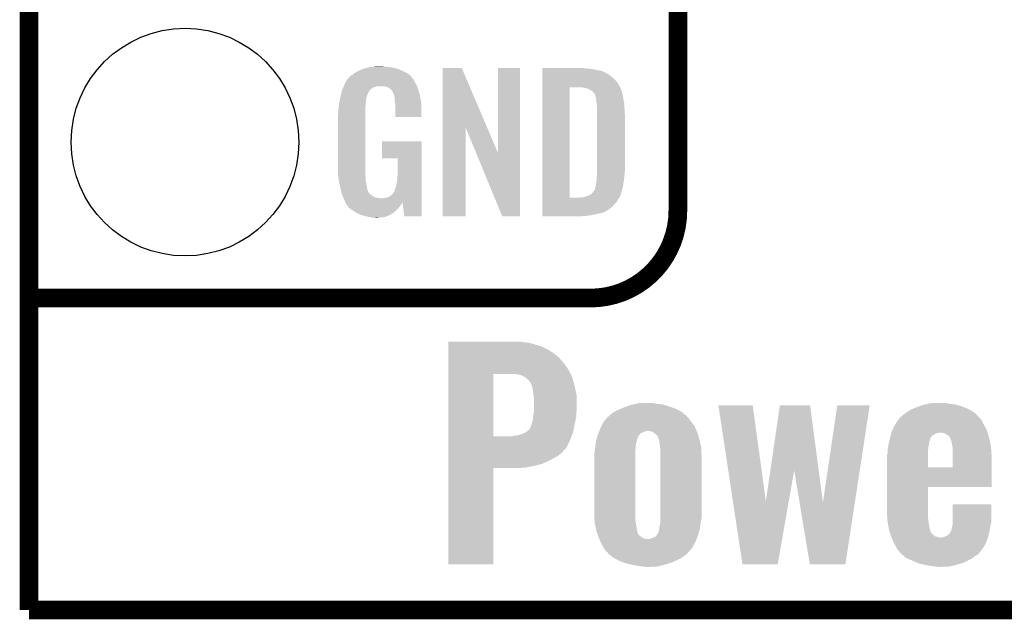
# Model space of a CAD drawing. Extents: x -1.3 to 24.2, y -3.9 to 39.2.
# Tile 1 of 34: x -1.3 to 6.7, y -3.9 to 1. Entities that reach past the tile are written whole.
import ezdxf

# ---------------------------------------------------------------- set-up
doc = ezdxf.new("R2010")
doc.units = 0
doc.layers.get('0').update_dxf_attribs({"linetype": 'CONTINUOUS'})
for name, color, linetype in [('POWERMONITOR_CLICK_V100_GKO', 5, 'CONTINUOUS'), ('POWERMONITOR_CLICK_V100_GTO', 14, 'CONTINUOUS'), ('POWERMONITOR_CLICK_V100_GTS', 12, 'CONTINUOUS')]:
    doc.layers.add(name, color=color, linetype=linetype)

# ---------------------------------------------------------------- blocks, each defined once
blk = doc.blocks.new('ROUND_31')
blk.add_circle((0, 0), 0.9271)

msp = doc.modelspace()

# ---------------------------------------------------------------- linework, layer by layer
at = {"layer": 'POWERMONITOR_CLICK_V100_GKO', "const_width": 0.1524}
for points in [[(-1.27, -3.81), (-1.27, 36.83)], [(-1.27, -3.81), (21.59, -3.81)]]:
    msp.add_lwpolyline(points, dxfattribs=at)
at = {"layer": 'POWERMONITOR_CLICK_V100_GTO', "const_width": 0.1524}
for points in [[(4.0132, -0.5588), (4.0132, 18.3388)], [(-1.27, -1.27), (3.302, -1.27)]]:
    msp.add_lwpolyline(points, dxfattribs=at)
msp.add_lwpolyline([(3.302, -1.27, 0.4142136), (4.0132, -0.5588)], format="xyb", dxfattribs=at)
at = {"layer": 'POWERMONITOR_CLICK_V100_GTO'}
for points in [[(1.37636, 0.558798), (1.386842, 0.56642), (1.813558, 0.558798), (1.798318, 0.56642)], [(1.386842, 0.56642), (1.41224, 0.57912), (1.798318, 0.56642), (1.77292, 0.57912)], [(1.41224, 0.57912), (1.4224, 0.5842), (1.77292, 0.57912), (1.761308, 0.5842)], [(1.4224, 0.5842), (1.44526, 0.59436), (1.761308, 0.5842), (1.738084, 0.59436)], [(1.44526, 0.59436), (1.452874, 0.596898), (1.738084, 0.59436), (1.732282, 0.596898)], [(1.452874, 0.596898), (1.46812, 0.60198), (1.732282, 0.596898), (1.710686, 0.60198)], [(1.46812, 0.60198), (1.485054, 0.60706), (1.710686, 0.60198), (1.689098, 0.60706)], [(1.485054, 0.60706), (1.493522, 0.6096), (1.689098, 0.60706), (1.67005, 0.6096)], [(1.493522, 0.6096), (1.524, 0.61214), (1.67005, 0.6096), (1.651, 0.61214)], [(1.524, 0.61214), (1.53924, 0.61468), (1.651, 0.61214), (1.635762, 0.61468)], [(1.53924, 0.61468), (1.554482, 0.61722), (1.617982, 0.61468), (1.607822, 0.61722)], [(2.098054, 0.116718), (2.098062, 0.604504), (2.461048, 0.116718), (2.252984, 0.604504)], [(2.098062, 0.604504), (2.098064, 0.60452), (2.252984, 0.604504), (2.098064, 0.60452)], [(2.54762, -0.086242), (2.547642, 0.604496), (2.727946, -0.086242), (2.72796, 0.604496)], [(2.547642, 0.604496), (2.547644, 0.60452), (2.72796, 0.604496), (2.547644, 0.60452)], [(2.910862, 0.60198), (2.910864, 0.60452), (3.24612, 0.60198), (3.22072, 0.60452)], [(2.910862, 0.59944), (2.910862, 0.60198), (3.27914, 0.59944), (3.24612, 0.60198)], [(2.910862, 0.59436), (2.910862, 0.59944), (3.317238, 0.59436), (3.27914, 0.59944)], [(2.910862, 0.579118), (2.910862, 0.59436), (3.393442, 0.579118), (3.317238, 0.59436)], [(2.910862, 0.56388), (2.910862, 0.579118), (3.42646, 0.56388), (3.393442, 0.579118)], [(2.910862, 0.561338), (2.910862, 0.56388), (3.431542, 0.561338), (3.42646, 0.56388)], [(2.910862, 0.55626), (2.910862, 0.561338), (3.439162, 0.55626), (3.431542, 0.561338)], [(1.29794, 0.46736), (1.3081, 0.49022), (1.88399, 0.46736), (1.869442, 0.49022)], [(1.3081, 0.49022), (1.308102, 0.490222), (1.869442, 0.49022), (1.869442, 0.490222)], [(1.308102, 0.490222), (1.323336, 0.513076), (1.869442, 0.490222), (1.859282, 0.513076)], [(1.323336, 0.513076), (1.32334, 0.513082), (1.859282, 0.513076), (1.859278, 0.513082)], [(1.32334, 0.513082), (1.323364, 0.51562), (1.859278, 0.513082), (1.85674, 0.51562)], [(1.323364, 0.51562), (1.328422, 0.51563), (1.85674, 0.51562), (1.85673, 0.51563)], [(1.328422, 0.51563), (1.332992, 0.523242), (1.85673, 0.51563), (1.849122, 0.523242)], [(1.332992, 0.523242), (1.33604, 0.528316), (1.849122, 0.523242), (1.846582, 0.528316)], [(1.33604, 0.528316), (1.336044, 0.528322), (1.846582, 0.528316), (1.846578, 0.528322)], [(1.336044, 0.528322), (1.3589, 0.5461), (1.846578, 0.528322), (1.831342, 0.5461)], [(1.3589, 0.5461), (1.37636, 0.558798), (1.831342, 0.5461), (1.813558, 0.558798)], [(2.91086, 0.4953), (2.910862, 0.515622), (3.51282, 0.4953), (3.4925, 0.515622)], [(2.91086, 0.4699), (2.91086, 0.4953), (3.5306, 0.4699), (3.51282, 0.4953)], [(2.910862, 0.54864), (2.910862, 0.55626), (3.454398, 0.54864), (3.439162, 0.55626)], [(2.910862, 0.5334), (2.910862, 0.54864), (3.47218, 0.5334), (3.454398, 0.54864)], [(2.910862, 0.515622), (2.910862, 0.5334), (3.4925, 0.515622), (3.47218, 0.5334)], [(1.270362, 0.388618), (1.2752, 0.408938), (1.4859, 0.388618), (1.49606, 0.408938)], [(1.2752, 0.408938), (1.277622, 0.419102), (1.49606, 0.408938), (1.502838, 0.419102)], [(1.277622, 0.419102), (1.279758, 0.424176), (1.502838, 0.419102), (1.506222, 0.424176)], [(1.279758, 0.424176), (1.280828, 0.426718), (1.506222, 0.424176), (1.511296, 0.426718)], [(1.280828, 0.426718), (1.285106, 0.436878), (1.511296, 0.426718), (1.521458, 0.436878)], [(1.285106, 0.436878), (1.288314, 0.4445), (1.521458, 0.436878), (1.534158, 0.4445)], [(1.288314, 0.4445), (1.292592, 0.454658), (1.534158, 0.4445), (1.562098, 0.454658)], [(1.292592, 0.45466), (1.295802, 0.462282), (1.889762, 0.45466), (1.88722, 0.462282)], [(1.292592, 0.454658), (1.292592, 0.45466), (1.562098, 0.454658), (1.625596, 0.45466)], [(1.295802, 0.462282), (1.29794, 0.46736), (1.88722, 0.462282), (1.88399, 0.46736)], [(1.640842, 0.44958), (1.625596, 0.45466), (1.891454, 0.44958), (1.889762, 0.45466)], [(1.651, 0.447042), (1.640842, 0.44958), (1.8923, 0.447042), (1.891454, 0.44958)], [(1.666238, 0.436882), (1.651, 0.447042), (1.895688, 0.436882), (1.8923, 0.447042)], [(1.671316, 0.434342), (1.666238, 0.436882), (1.896534, 0.434342), (1.895688, 0.436882)], [(1.680028, 0.42418), (1.671316, 0.434342), (1.89992, 0.42418), (1.896534, 0.434342)], [(1.68656, 0.416558), (1.680028, 0.42418), (1.902162, 0.416558), (1.89992, 0.42418)], [(1.69672, 0.396242), (1.68656, 0.416558), (1.908138, 0.396242), (1.902162, 0.416558)], [(2.910842, -0.452098), (2.91086, 0.44704), (3.13182, -0.452098), (3.131842, 0.44704)], [(2.91086, 0.44704), (2.91086, 0.4699), (3.54307, 0.44704), (3.5306, 0.4699)], [(3.243582, 0.4445), (3.223258, 0.44704), (3.544456, 0.4445), (3.54307, 0.44704)], [(3.25247, 0.44196), (3.243582, 0.4445), (3.54584, 0.44196), (3.544456, 0.4445)], [(3.261358, 0.43942), (3.25247, 0.44196), (3.547112, 0.43942), (3.54584, 0.44196)], [(3.274062, 0.436878), (3.261358, 0.43942), (3.548382, 0.436878), (3.547112, 0.43942)], [(3.286762, 0.431798), (3.274062, 0.436878), (3.549652, 0.431798), (3.548382, 0.436878)], [(3.294382, 0.42672), (3.286762, 0.431798), (3.55092, 0.42672), (3.549652, 0.431798)], [(3.299464, 0.42418), (3.294382, 0.42672), (3.551646, 0.42418), (3.55092, 0.42672)], [(3.302004, 0.424178), (3.299464, 0.42418), (3.551648, 0.424178), (3.551646, 0.42418)], [(3.31216, 0.419098), (3.302004, 0.424178), (3.553098, 0.419098), (3.551648, 0.424178)], [(3.322318, 0.40894), (3.31216, 0.419098), (3.556, 0.40894), (3.553098, 0.419098)], [(3.32232, 0.408938), (3.322318, 0.40894), (3.556002, 0.408938), (3.556, 0.40894)], [(3.337562, 0.388618), (3.32232, 0.408938), (3.562774, 0.388618), (3.556002, 0.408938)], [(1.25476, 0.3175), (1.257432, 0.330198), (1.471082, 0.3175), (1.4732, 0.330198)], [(1.257432, 0.330198), (1.260106, 0.342898), (1.4732, 0.330198), (1.4732, 0.342898)], [(1.260106, 0.342898), (1.262244, 0.353058), (1.4732, 0.342898), (1.47574, 0.353058)], [(1.262244, 0.353058), (1.263848, 0.360676), (1.47574, 0.353058), (1.47574, 0.360676)], [(1.263848, 0.360676), (1.26492, 0.36576), (1.47574, 0.360676), (1.477588, 0.36576)], [(1.26492, 0.36576), (1.270362, 0.388618), (1.477588, 0.36576), (1.4859, 0.388618)], [(1.701796, 0.388626), (1.69672, 0.396242), (1.910378, 0.388626), (1.908138, 0.396242)], [(1.7018, 0.381004), (1.701796, 0.388626), (1.91262, 0.381004), (1.910378, 0.388626)], [(1.701802, 0.381002), (1.7018, 0.381004), (1.91262, 0.381002), (1.91262, 0.381004)], [(1.704338, 0.375924), (1.701802, 0.381002), (1.913588, 0.375924), (1.91262, 0.381002)], [(1.70434, 0.373382), (1.704338, 0.375924), (1.914072, 0.373382), (1.913588, 0.375924)], [(1.70688, 0.360682), (1.70434, 0.373382), (1.916492, 0.360682), (1.914072, 0.373382)], [(1.70688, 0.340362), (1.70688, 0.360682), (1.920362, 0.340362), (1.916492, 0.360682)], [(1.708836, 0.327658), (1.70688, 0.340362), (1.92278, 0.327658), (1.920362, 0.340362)], [(1.71196, 0.307342), (1.708836, 0.327658), (1.923628, 0.307342), (1.92278, 0.327658)], [(3.338198, 0.38608), (3.337562, 0.388618), (3.56362, 0.38608), (3.562774, 0.388618)], [(3.3401, 0.378462), (3.338198, 0.38608), (3.56489, 0.378462), (3.56362, 0.38608)], [(3.34264, 0.37084), (3.3401, 0.378462), (3.56616, 0.37084), (3.56489, 0.378462)], [(3.34518, 0.365756), (3.34264, 0.37084), (3.567008, 0.365756), (3.56616, 0.37084)], [(3.34518, 0.363218), (3.34518, 0.365756), (3.567432, 0.363218), (3.567008, 0.365756)], [(3.34645, 0.3556), (3.34518, 0.363218), (3.5687, 0.3556), (3.567432, 0.363218)], [(3.34772, 0.34798), (3.34645, 0.3556), (3.570224, 0.34798), (3.5687, 0.3556)], [(3.35153, 0.3175), (3.34772, 0.34798), (3.57632, 0.3175), (3.570224, 0.34798)], [(1.24714, 0.25146), (1.24968, 0.26924), (1.46812, 0.25146), (1.46812, 0.26924)], [(1.24714, 0.233682), (1.24714, 0.25146), (1.46812, 0.233682), (1.46812, 0.25146)], [(1.24968, 0.26924), (1.250214, 0.274318), (1.46812, 0.26924), (1.46812, 0.274318)], [(1.250214, 0.274318), (1.25262, 0.29718), (1.46812, 0.274318), (1.47066, 0.29718)], [(1.25262, 0.29718), (1.254492, 0.314958), (1.47066, 0.29718), (1.47066, 0.314958)], [(1.254492, 0.314958), (1.25476, 0.3175), (1.47066, 0.314958), (1.471082, 0.3175)], [(1.71196, 0.2667), (1.71196, 0.307342), (1.92532, 0.2667), (1.923628, 0.307342)], [(1.71196, 0.203224), (1.71196, 0.2667), (1.925296, 0.203224), (1.92532, 0.2667)], [(3.35534, 0.287018), (3.35153, 0.3175), (3.578114, 0.287018), (3.57632, 0.3175)], [(3.35534, 0.27432), (3.35534, 0.287018), (3.57886, 0.27432), (3.578114, 0.287018)], [(3.35534, 0.228602), (3.35534, 0.27432), (3.5814, 0.228602), (3.57886, 0.27432)], [(1.2446, 0.218442), (1.24714, 0.233682), (1.46812, 0.218442), (1.46812, 0.233682)], [(1.2446, -0.20574), (1.2446, 0.218442), (1.46812, -0.20574), (1.46812, 0.218442)], [(1.925296, 0.2032), (1.71196, 0.203224), (1.925296, 0.2032), (1.925296, 0.203224)], [(3.35534, -0.23622), (3.35534, 0.228602), (3.5814, -0.23622), (3.5814, 0.228602)], [(2.09804, -0.604496), (2.098054, 0.116718), (2.285976, -0.604496), (2.286, 0.116718)], [(2.36963, -0.086242), (2.286, 0.116718), (2.54762, -0.086242), (2.461048, 0.116718)], [(1.60274, -0.132056), (1.602762, 0.007596), (1.927854, -0.132056), (1.92786, 0.007596)], [(1.602762, 0.007596), (1.602764, 0.00762), (1.92786, 0.007596), (1.602764, 0.00762)], [(1.732256, -0.13208), (1.60274, -0.132056), (1.927854, -0.13208), (1.927854, -0.132056)], [(1.73228, -0.243842), (1.732256, -0.13208), (1.92785, -0.243842), (1.927854, -0.13208)], [(2.583176, -0.604504), (2.36963, -0.086242), (2.727936, -0.604504), (2.727946, -0.086242)], [(1.246868, -0.26924), (1.2446, -0.20574), (1.46812, -0.26924), (1.46812, -0.20574)], [(3.35534, -0.25146), (3.35534, -0.23622), (3.579876, -0.25146), (3.5814, -0.23622)], [(1.24714, -0.276858), (1.246868, -0.26924), (1.469074, -0.276858), (1.46812, -0.26924)], [(1.249174, -0.289562), (1.24714, -0.276858), (1.47066, -0.289562), (1.469074, -0.276858)], [(1.252832, -0.312422), (1.249174, -0.289562), (1.47066, -0.312422), (1.47066, -0.289562)], [(1.256488, -0.33528), (1.252832, -0.312422), (1.47574, -0.33528), (1.47066, -0.312422)], [(1.72212, -0.3429), (1.7272, -0.31496), (1.927846, -0.3429), (1.927846, -0.31496)], [(1.7272, -0.31496), (1.72974, -0.28194), (1.927846, -0.31496), (1.927848, -0.28194)], [(1.72974, -0.28194), (1.73228, -0.243842), (1.927848, -0.28194), (1.92785, -0.243842)], [(3.35026, -0.322578), (3.3528, -0.30226), (3.571966, -0.322578), (3.574868, -0.30226)], [(3.3528, -0.279398), (3.354416, -0.26162), (3.577378, -0.279398), (3.57886, -0.26162)], [(3.3528, -0.2921), (3.3528, -0.279398), (3.57632, -0.2921), (3.577378, -0.279398)], [(3.3528, -0.30226), (3.3528, -0.2921), (3.574868, -0.30226), (3.57632, -0.2921)], [(3.354416, -0.26162), (3.35534, -0.25146), (3.57886, -0.26162), (3.579876, -0.25146)], [(1.2573, -0.34036), (1.256488, -0.33528), (1.476756, -0.34036), (1.47574, -0.33528)], [(1.26238, -0.36068), (1.2573, -0.34036), (1.48082, -0.36068), (1.476756, -0.34036)], [(1.269366, -0.388622), (1.26238, -0.36068), (1.485902, -0.388622), (1.48082, -0.36068)], [(1.27, -0.39116), (1.269366, -0.388622), (1.486856, -0.39116), (1.485902, -0.388622)], [(1.273556, -0.408938), (1.27, -0.39116), (1.493524, -0.408938), (1.486856, -0.39116)], [(1.70434, -0.403856), (1.70688, -0.396238), (1.927842, -0.403856), (1.927844, -0.396238)], [(1.70688, -0.396238), (1.709422, -0.383538), (1.927844, -0.396238), (1.927844, -0.383538)], [(1.709422, -0.383538), (1.71704, -0.365758), (1.927844, -0.383538), (1.927844, -0.365758)], [(1.71704, -0.365758), (1.72212, -0.3429), (1.927844, -0.365758), (1.927846, -0.3429)], [(3.32613, -0.40132), (3.337558, -0.386084), (3.556, -0.40132), (3.560062, -0.386084)], [(3.337558, -0.386084), (3.3401, -0.37084), (3.560062, -0.386084), (3.564128, -0.37084)], [(3.3401, -0.37084), (3.342638, -0.363222), (3.564128, -0.37084), (3.56616, -0.363222)], [(3.342638, -0.363222), (3.345178, -0.355602), (3.56616, -0.363222), (3.567248, -0.355602)], [(3.345178, -0.355602), (3.34518, -0.353064), (3.567248, -0.355602), (3.56761, -0.353064)], [(3.34518, -0.353064), (3.347718, -0.345442), (3.56761, -0.353064), (3.568698, -0.345442)], [(3.347718, -0.345442), (3.34772, -0.335282), (3.568698, -0.345442), (3.57015, -0.335282)], [(3.34772, -0.335282), (3.35026, -0.322578), (3.57015, -0.335282), (3.571966, -0.322578)], [(1.274066, -0.411484), (1.273556, -0.408938), (1.496062, -0.411484), (1.493524, -0.408938)], [(1.27508, -0.416558), (1.274066, -0.411484), (1.498604, -0.416558), (1.496062, -0.411484)], [(1.280796, -0.4318), (1.27508, -0.416558), (1.51892, -0.4318), (1.498604, -0.416558)], [(1.2827, -0.43688), (1.280796, -0.4318), (1.52527, -0.43688), (1.51892, -0.4318)], [(1.284878, -0.441962), (1.2827, -0.43688), (1.531622, -0.441962), (1.52527, -0.43688)], [(1.289232, -0.45212), (1.284878, -0.441962), (1.551944, -0.45212), (1.531622, -0.441962)], [(1.29032, -0.45466), (1.289232, -0.45212), (1.57226, -0.45466), (1.551944, -0.45212)], [(1.29159, -0.4572), (1.29032, -0.45466), (1.597658, -0.4572), (1.57226, -0.45466)], [(1.29794, -0.4699), (1.29159, -0.4572), (1.92784, -0.4699), (1.92784, -0.4572)], [(1.30302, -0.485138), (1.29794, -0.4699), (1.92784, -0.485138), (1.92784, -0.4699)], [(1.610362, -0.4572), (1.62306, -0.45466), (1.92784, -0.4572), (1.92784, -0.45466)], [(1.62306, -0.45466), (1.640842, -0.452118), (1.92784, -0.45466), (1.92784, -0.452118)], [(1.640842, -0.452118), (1.656082, -0.44704), (1.92784, -0.452118), (1.927842, -0.44704)], [(1.656082, -0.44704), (1.673856, -0.43688), (1.927842, -0.44704), (1.927842, -0.43688)], [(1.673856, -0.43688), (1.689102, -0.424178), (1.927842, -0.43688), (1.927842, -0.424178)], [(1.689102, -0.424178), (1.701802, -0.406398), (1.927842, -0.424178), (1.927842, -0.406398)], [(1.701802, -0.406398), (1.70434, -0.403856), (1.927842, -0.406398), (1.927842, -0.403856)], [(2.910842, -0.45212), (2.910842, -0.452098), (3.210558, -0.45212), (3.13182, -0.452098)], [(2.910842, -0.462282), (2.910842, -0.45212), (3.528058, -0.462282), (3.536186, -0.45212)], [(2.910842, -0.482598), (2.910842, -0.462282), (3.5179, -0.482598), (3.528058, -0.462282)], [(3.210558, -0.45212), (3.225798, -0.44958), (3.536186, -0.45212), (3.538218, -0.44958)], [(3.241036, -0.44958), (3.241042, -0.449578), (3.538218, -0.44958), (3.53822, -0.449578)], [(3.241042, -0.449578), (3.27406, -0.43942), (3.53822, -0.449578), (3.543298, -0.43942)], [(3.27406, -0.43942), (3.291838, -0.434342), (3.543298, -0.43942), (3.545838, -0.434342)], [(3.291838, -0.434342), (3.29184, -0.43434), (3.545838, -0.434342), (3.54584, -0.43434)], [(3.29184, -0.43434), (3.304536, -0.424184), (3.54584, -0.43434), (3.548964, -0.424184)], [(3.304536, -0.424184), (3.307074, -0.42418), (3.548964, -0.424184), (3.548966, -0.42418)], [(3.307074, -0.42418), (3.309622, -0.421638), (3.548966, -0.42418), (3.549748, -0.421638)], [(3.309622, -0.421638), (3.32232, -0.4064), (3.549748, -0.421638), (3.554436, -0.4064)], [(3.32232, -0.4064), (3.32613, -0.40132), (3.554436, -0.4064), (3.556, -0.40132)], [(1.303804, -0.486706), (1.30302, -0.485138), (1.92784, -0.486706), (1.92784, -0.485138)], [(1.303806, -0.486708), (1.303804, -0.486706), (1.77038, -0.486708), (1.7704, -0.486706)], [(1.305564, -0.490224), (1.303806, -0.486708), (1.770378, -0.490224), (1.77038, -0.486708)], [(1.3081, -0.495298), (1.305564, -0.490224), (1.767478, -0.495298), (1.770378, -0.490224)], [(1.316568, -0.508), (1.3081, -0.495298), (1.76022, -0.508), (1.767478, -0.495298)], [(1.31826, -0.51054), (1.316568, -0.508), (1.758314, -0.51054), (1.76022, -0.508)], [(1.320794, -0.513074), (1.31826, -0.51054), (1.756414, -0.513074), (1.758314, -0.51054)], [(1.3208, -0.515618), (1.320794, -0.513074), (1.754506, -0.515618), (1.756414, -0.513074)], [(1.329872, -0.52832), (1.3208, -0.515618), (1.74498, -0.52832), (1.754506, -0.515618)], [(1.333498, -0.533398), (1.329872, -0.52832), (1.740466, -0.533398), (1.74498, -0.52832)], [(1.35382, -0.54864), (1.333498, -0.533398), (1.726916, -0.54864), (1.740466, -0.533398)], [(1.357632, -0.55118), (1.35382, -0.54864), (1.72466, -0.55118), (1.726916, -0.54864)], [(1.391918, -0.574038), (1.357632, -0.55118), (1.699516, -0.574038), (1.72466, -0.55118)], [(1.785618, -0.604498), (1.7704, -0.486706), (1.927836, -0.604498), (1.92784, -0.486706)], [(2.91084, -0.523242), (2.910842, -0.482598), (3.482338, -0.523242), (3.5179, -0.482598)], [(2.91084, -0.54356), (2.91084, -0.523242), (3.456938, -0.54356), (3.482338, -0.523242)], [(2.91084, -0.56134), (2.91084, -0.54356), (3.428998, -0.56134), (3.456938, -0.54356)], [(1.39737, -0.576582), (1.391918, -0.574038), (1.696718, -0.576582), (1.699516, -0.574038)], [(1.43002, -0.59182), (1.39737, -0.576582), (1.670048, -0.59182), (1.696718, -0.576582)], [(1.447292, -0.5969), (1.43002, -0.59182), (1.661158, -0.5969), (1.670048, -0.59182)], [(1.4732, -0.60452), (1.447292, -0.5969), (1.639568, -0.60452), (1.661158, -0.5969)], [(1.50876, -0.61214), (1.4732, -0.60452), (1.617978, -0.61214), (1.639568, -0.60452)], [(1.523998, -0.61468), (1.50876, -0.61214), (1.59258, -0.61468), (1.617978, -0.61214)], [(1.551938, -0.61722), (1.539238, -0.61468), (1.567182, -0.61722), (1.59258, -0.61468)], [(1.927836, -0.60452), (1.785618, -0.604498), (1.927836, -0.60452), (1.927836, -0.604498)], [(2.285976, -0.60452), (2.09804, -0.604496), (2.285976, -0.60452), (2.285976, -0.604496)], [(2.727936, -0.60452), (2.583176, -0.604504), (2.727936, -0.60452), (2.727936, -0.604504)], [(2.91084, -0.56896), (2.91084, -0.56134), (3.41376, -0.56896), (3.428998, -0.56134)], [(2.91084, -0.57658), (2.91084, -0.56896), (3.395978, -0.57658), (3.41376, -0.56896)], [(2.91084, -0.58166), (2.91084, -0.57658), (3.36804, -0.58166), (3.395978, -0.57658)], [(2.91084, -0.58928), (2.91084, -0.58166), (3.33756, -0.58928), (3.36804, -0.58166)], [(2.91084, -0.5969), (2.91084, -0.58928), (3.29946, -0.5969), (3.33756, -0.58928)], [(2.91084, -0.60198), (2.91084, -0.5969), (3.25374, -0.60198), (3.29946, -0.5969)], [(2.91084, -0.604496), (2.91084, -0.60198), (3.205936, -0.604496), (3.25374, -0.60198)], [(3.205482, -0.60452), (2.91084, -0.604496), (3.205482, -0.60452), (3.205936, -0.604496)], [(2.143782, -1.63068), (2.143784, -1.6256), (2.760982, -1.63068), (2.740662, -1.6256)], [(2.143782, -1.63322), (2.143782, -1.63068), (2.791462, -1.63322), (2.760982, -1.63068)], [(2.143782, -1.64084), (2.143782, -1.63322), (2.827018, -1.64084), (2.791462, -1.63322)], [(2.143782, -1.65354), (2.143782, -1.64084), (2.86766, -1.65354), (2.827018, -1.64084)], [(2.143782, -1.66878), (2.143782, -1.65354), (2.91338, -1.66878), (2.86766, -1.65354)], [(2.143782, -1.6891), (2.143782, -1.66878), (2.954018, -1.6891), (2.91338, -1.66878)], [(2.14378, -1.795778), (2.143782, -1.7526), (3.081018, -1.795778), (3.04292, -1.7526)], [(2.143782, -1.71704), (2.143782, -1.6891), (2.99974, -1.71704), (2.954018, -1.6891)], [(2.143782, -1.7526), (2.143782, -1.71704), (3.04292, -1.7526), (2.99974, -1.71704)], [(2.14378, -1.84404), (2.14378, -1.795778), (3.116582, -1.84404), (3.081018, -1.795778)], [(2.143772, -2.395198), (2.14378, -1.887222), (2.509522, -2.395198), (2.509542, -1.887222)], [(2.14378, -1.88722), (2.14378, -1.84404), (3.139972, -1.88722), (3.116582, -1.84404)], [(2.14378, -1.887222), (2.14378, -1.88722), (2.509542, -1.887222), (2.67208, -1.88722)], [(2.69748, -1.88976), (2.67208, -1.88722), (3.141348, -1.88976), (3.139972, -1.88722)], [(2.72288, -1.89484), (2.69748, -1.88976), (3.144098, -1.89484), (3.141348, -1.88976)], [(2.740662, -1.89992), (2.72288, -1.89484), (3.14685, -1.89992), (3.144098, -1.89484)], [(2.753364, -1.905002), (2.740662, -1.89992), (3.149602, -1.905002), (3.14685, -1.89992)], [(2.763524, -1.91262), (2.753364, -1.905002), (3.15178, -1.91262), (3.149602, -1.905002)], [(2.768604, -1.91516), (2.763524, -1.91262), (3.152506, -1.91516), (3.15178, -1.91262)], [(2.771148, -1.915166), (2.768604, -1.91516), (3.152506, -1.915166), (3.152506, -1.91516)], [(2.799082, -1.940562), (2.771148, -1.915166), (3.159762, -1.940562), (3.152506, -1.915166)], [(2.81686, -1.963422), (2.799082, -1.940562), (3.166294, -1.963422), (3.159762, -1.940562)], [(2.821094, -1.976118), (2.81686, -1.963422), (3.16992, -1.976118), (3.166294, -1.963422)], [(2.82448, -1.98628), (2.821094, -1.976118), (3.172216, -1.98628), (3.16992, -1.976118)], [(2.82702, -1.991364), (2.82448, -1.98628), (3.173364, -1.991364), (3.172216, -1.98628)], [(2.82702, -1.996442), (2.82702, -1.991364), (3.17451, -1.996442), (3.173364, -1.991364)], [(2.8321, -2.016762), (2.82702, -1.996442), (3.179098, -2.016762), (3.17451, -1.996442)], [(2.83464, -2.04216), (2.8321, -2.016762), (3.184832, -2.04216), (3.179098, -2.016762)], [(2.836758, -2.054862), (2.83464, -2.04216), (3.1877, -2.054862), (3.184832, -2.04216)], [(2.84226, -2.087882), (2.836758, -2.054862), (3.188594, -2.087882), (3.1877, -2.054862)], [(2.84226, -2.14884), (2.84226, -2.087882), (3.19024, -2.14884), (3.188594, -2.087882)], [(2.84226, -2.1717), (2.84226, -2.14884), (3.19024, -2.1717), (3.19024, -2.14884)], [(3.55346, -2.16916), (3.57632, -2.159), (3.990342, -2.16916), (3.961314, -2.159)], [(3.57632, -2.159), (3.598092, -2.15138), (3.961314, -2.159), (3.93954, -2.15138)], [(3.598092, -2.15138), (3.627122, -2.14122), (3.93954, -2.15138), (3.905676, -2.14122)], [(3.627122, -2.14122), (3.649982, -2.13614), (3.905676, -2.14122), (3.888742, -2.13614)], [(3.649982, -2.13614), (3.672842, -2.13106), (3.888742, -2.13614), (3.840482, -2.13106)], [(3.672842, -2.13106), (3.695702, -2.12598), (3.840482, -2.13106), (3.816776, -2.12598)], [(3.695702, -2.12598), (3.76936, -2.12344), (3.816776, -2.12598), (3.804922, -2.12344)], [(4.343428, -2.143782), (4.343424, -2.143764), (4.622802, -2.143782), (4.343424, -2.143764)], [(4.4615, -2.92591), (4.343428, -2.143782), (4.729504, -2.92591), (4.622802, -2.143782)], [(4.766576, -2.672218), (4.843798, -2.143782), (5.159638, -2.672218), (5.090162, -2.143782)], [(4.843798, -2.143782), (4.843802, -2.14376), (5.090162, -2.143782), (4.843802, -2.14376)], [(5.194326, -2.93607), (5.311156, -2.143788), (5.454108, -2.93607), (5.575296, -2.143788)], [(5.311156, -2.143788), (5.311162, -2.14376), (5.575296, -2.143788), (5.311162, -2.14376)], [(5.926136, -2.1717), (5.9563, -2.159), (6.375402, -2.1717), (6.342068, -2.159)], [(5.9563, -2.159), (5.978078, -2.151378), (6.342068, -2.159), (6.32206, -2.151378)], [(5.978078, -2.151378), (6.007102, -2.14122), (6.32206, -2.151378), (6.288198, -2.14122)], [(6.007102, -2.14122), (6.029962, -2.13614), (6.288198, -2.14122), (6.271262, -2.13614)], [(6.029962, -2.13614), (6.052822, -2.13106), (6.271262, -2.13614), (6.223, -2.13106)], [(6.052822, -2.13106), (6.075682, -2.12598), (6.223, -2.13106), (6.197602, -2.12598)], [(6.075682, -2.12598), (6.14934, -2.12344), (6.197602, -2.12598), (6.184902, -2.12344)], [(2.8321, -2.263142), (2.834004, -2.24028), (3.18019, -2.263142), (3.18516, -2.24028)], [(2.834004, -2.24028), (2.83464, -2.232658), (3.18516, -2.24028), (3.185922, -2.232658)], [(2.83464, -2.232658), (2.837776, -2.21488), (3.185922, -2.232658), (3.1877, -2.21488)], [(2.837776, -2.21488), (2.841362, -2.194562), (3.1877, -2.21488), (3.1877, -2.194562)], [(2.841362, -2.194562), (2.84226, -2.189482), (3.1877, -2.194562), (3.188264, -2.189482)], [(2.84226, -2.189482), (2.84226, -2.1717), (3.188264, -2.189482), (3.19024, -2.1717)], [(3.425192, -2.25806), (3.440012, -2.24028), (4.10718, -2.25806), (4.09448, -2.24028)], [(3.440012, -2.24028), (3.444246, -2.2352), (4.09448, -2.24028), (4.0894, -2.2352)], [(3.444246, -2.2352), (3.44425, -2.235198), (4.0894, -2.2352), (4.089398, -2.235198)], [(3.44425, -2.235198), (3.45186, -2.232656), (4.089398, -2.235198), (4.086348, -2.232656)], [(3.45186, -2.232656), (3.467102, -2.21742), (4.086348, -2.232656), (4.068064, -2.21742)], [(3.467102, -2.21742), (3.489962, -2.19964), (4.068064, -2.21742), (4.046726, -2.19964)], [(3.489962, -2.19964), (3.49504, -2.1971), (4.046726, -2.19964), (4.043676, -2.1971)], [(3.49504, -2.1971), (3.5306, -2.17932), (4.043676, -2.1971), (4.009738, -2.17932)], [(3.5306, -2.17932), (3.55346, -2.16916), (4.009738, -2.17932), (3.990342, -2.16916)], [(5.820478, -2.245358), (5.824216, -2.240284), (6.469382, -2.245358), (6.466842, -2.240284)], [(5.824216, -2.240284), (5.824222, -2.240278), (6.466842, -2.240284), (6.466836, -2.240278)], [(5.824222, -2.240278), (5.83184, -2.2352), (6.466836, -2.240278), (6.461442, -2.2352)], [(5.83184, -2.2352), (5.84708, -2.2225), (6.461442, -2.2352), (6.447948, -2.2225)], [(5.84708, -2.2225), (5.86994, -2.20472), (6.447948, -2.2225), (6.429058, -2.20472)], [(5.86994, -2.20472), (5.877556, -2.199642), (6.429058, -2.20472), (6.423662, -2.199642)], [(5.877556, -2.199642), (5.908038, -2.17932), (6.423662, -2.199642), (6.388564, -2.17932)], [(5.908038, -2.17932), (5.926136, -2.1717), (6.388564, -2.17932), (6.375402, -2.1717)], [(2.80924, -2.32664), (2.81686, -2.313944), (3.16687, -2.32664), (3.16941, -2.313944)], [(2.81686, -2.313944), (2.82194, -2.2987), (3.16941, -2.313944), (3.17246, -2.2987)], [(2.82194, -2.2987), (2.82448, -2.29108), (3.17246, -2.2987), (3.174116, -2.29108)], [(2.82448, -2.29108), (2.8321, -2.263142), (3.174116, -2.29108), (3.18019, -2.263142)], [(3.38074, -2.33426), (3.389206, -2.316478), (4.158264, -2.33426), (4.15036, -2.316478)], [(3.389206, -2.316478), (3.40614, -2.280922), (4.15036, -2.316478), (4.124962, -2.280922)], [(3.40614, -2.28092), (3.425192, -2.25806), (4.12496, -2.28092), (4.10718, -2.25806)], [(3.40614, -2.280922), (3.40614, -2.28092), (4.124962, -2.280922), (4.12496, -2.28092)], [(5.768704, -2.326636), (5.788662, -2.288542), (6.52018, -2.326636), (6.497322, -2.288542)], [(5.788662, -2.28854), (5.809246, -2.260604), (6.49732, -2.28854), (6.484622, -2.260604)], [(5.788662, -2.288542), (5.788662, -2.28854), (6.497322, -2.288542), (6.49732, -2.28854)], [(5.809246, -2.260604), (5.820478, -2.245358), (6.484622, -2.260604), (6.469382, -2.245358)], [(2.143772, -2.39522), (2.143772, -2.395198), (2.666996, -2.39522), (2.509522, -2.395198)], [(2.143772, -2.430782), (2.143772, -2.39522), (3.13436, -2.430782), (3.147528, -2.39522)], [(2.666996, -2.39522), (2.682238, -2.390142), (3.147528, -2.39522), (3.14941, -2.390142)], [(2.682238, -2.390142), (2.707638, -2.3876), (3.14941, -2.390142), (3.15035, -2.3876)], [(2.707638, -2.3876), (2.73558, -2.379982), (3.15035, -2.3876), (3.153172, -2.379982)], [(2.73558, -2.379982), (2.760982, -2.36982), (3.153172, -2.379982), (3.156936, -2.36982)], [(2.760982, -2.36982), (2.77368, -2.3622), (3.156936, -2.36982), (3.159758, -2.3622)], [(2.77368, -2.3622), (2.786378, -2.354582), (3.159758, -2.3622), (3.16128, -2.354582)], [(2.786378, -2.354582), (2.804158, -2.339342), (3.16128, -2.354582), (3.16433, -2.339342)], [(2.804158, -2.339342), (2.8067, -2.33426), (3.16433, -2.339342), (3.165346, -2.33426)], [(2.8067, -2.33426), (2.80924, -2.32664), (3.165346, -2.33426), (3.16687, -2.32664)], [(3.35534, -2.405374), (3.356792, -2.400292), (3.68808, -2.405374), (3.688084, -2.400292)], [(3.356792, -2.400292), (3.360418, -2.3876), (3.688084, -2.400292), (3.696546, -2.3876)], [(3.360418, -2.3876), (3.361384, -2.38506), (3.696546, -2.3876), (3.69824, -2.38506)], [(3.361384, -2.38506), (3.366224, -2.372358), (3.69824, -2.38506), (3.708406, -2.372358)], [(3.366224, -2.372358), (3.371062, -2.35966), (3.708406, -2.372358), (3.736342, -2.35966)], [(3.371062, -2.35966), (3.373966, -2.35204), (3.736342, -2.35966), (3.759204, -2.35204)], [(3.373966, -2.35204), (3.38074, -2.33426), (4.166166, -2.35204), (4.158264, -2.33426)], [(3.789682, -2.35458), (3.769358, -2.35204), (4.167296, -2.35458), (4.166166, -2.35204)], [(3.807466, -2.359662), (3.789682, -2.35458), (4.169554, -2.359662), (4.167296, -2.35458)], [(3.811096, -2.362202), (3.807466, -2.359662), (4.170682, -2.362202), (4.169554, -2.359662)], [(3.832862, -2.37744), (3.811096, -2.362202), (4.175532, -2.37744), (4.170682, -2.362202)], [(3.848098, -2.39522), (3.832862, -2.37744), (4.181188, -2.39522), (4.175532, -2.37744)], [(3.85064, -2.397766), (3.848098, -2.39522), (4.181998, -2.397766), (4.181188, -2.39522)], [(3.850642, -2.400304), (3.85064, -2.397766), (4.182806, -2.400304), (4.181998, -2.397766)], [(3.85826, -2.41808), (3.850642, -2.400304), (4.18846, -2.41808), (4.182806, -2.400304)], [(5.740522, -2.407916), (5.74294, -2.397762), (6.070602, -2.407916), (6.078726, -2.397762)], [(5.74294, -2.397762), (5.743748, -2.395218), (6.078726, -2.397762), (6.080762, -2.395218)], [(5.743748, -2.395218), (5.74698, -2.385058), (6.080762, -2.395218), (6.093464, -2.385058)], [(5.74698, -2.385058), (5.75183, -2.36982), (6.093464, -2.385058), (6.121404, -2.36982)], [(5.75183, -2.36982), (5.752638, -2.36728), (6.121404, -2.36982), (6.141722, -2.36728)], [(5.752638, -2.36728), (5.76072, -2.341878), (6.535984, -2.36728), (6.526108, -2.341878)], [(5.76072, -2.341878), (5.768704, -2.326636), (6.526108, -2.341878), (6.52018, -2.326636)], [(6.184902, -2.37236), (6.167118, -2.36728), (6.53796, -2.37236), (6.535984, -2.36728)], [(6.184906, -2.372362), (6.184902, -2.37236), (6.53796, -2.372362), (6.53796, -2.37236)], [(6.207758, -2.38506), (6.184906, -2.372362), (6.541136, -2.38506), (6.53796, -2.372362)], [(6.222998, -2.397758), (6.207758, -2.38506), (6.54431, -2.397758), (6.541136, -2.38506)], [(6.22554, -2.400306), (6.222998, -2.397758), (6.544948, -2.400306), (6.54431, -2.397758)], [(6.225542, -2.405386), (6.22554, -2.400306), (6.546218, -2.405386), (6.544948, -2.400306)], [(2.143772, -2.489198), (2.143772, -2.430782), (3.103878, -2.489198), (3.13436, -2.430782)], [(3.3401, -2.48666), (3.340946, -2.47904), (3.669606, -2.48666), (3.6703, -2.47904)], [(3.340946, -2.47904), (3.343768, -2.453638), (3.6703, -2.47904), (3.67284, -2.453638)], [(3.343768, -2.453638), (3.34518, -2.440938), (3.67284, -2.453638), (3.676468, -2.440938)], [(3.34518, -2.440938), (3.34663, -2.435858), (3.676468, -2.440938), (3.67792, -2.435858)], [(3.34663, -2.435858), (3.35171, -2.418078), (3.67792, -2.435858), (3.680462, -2.418078)], [(3.35171, -2.418078), (3.354612, -2.40792), (3.680462, -2.418078), (3.685542, -2.40792)], [(3.354612, -2.40792), (3.35534, -2.405374), (3.685542, -2.40792), (3.68808, -2.405374)], [(3.85826, -2.418082), (3.85826, -2.41808), (4.188462, -2.418082), (4.18846, -2.41808)], [(3.86334, -2.44348), (3.85826, -2.418082), (4.194106, -2.44348), (4.188462, -2.418082)], [(3.86842, -2.48666), (3.86334, -2.44348), (4.2037, -2.48666), (4.194106, -2.44348)], [(5.72262, -2.49936), (5.725426, -2.48158), (6.051452, -2.49936), (6.05282, -2.48158)], [(5.725426, -2.48158), (5.728636, -2.461258), (6.05282, -2.48158), (6.0579, -2.461258)], [(5.728636, -2.461258), (5.73024, -2.4511), (6.0579, -2.461258), (6.05917, -2.4511)], [(5.73024, -2.4511), (5.732658, -2.440938), (6.05917, -2.4511), (6.060442, -2.440938)], [(5.732658, -2.440938), (5.736286, -2.4257), (6.060442, -2.440938), (6.065518, -2.4257)], [(5.736286, -2.4257), (5.738706, -2.415542), (6.065518, -2.4257), (6.06806, -2.415542)], [(5.738706, -2.415542), (5.740522, -2.407916), (6.06806, -2.415542), (6.070602, -2.407916)], [(6.23316, -2.418082), (6.225542, -2.405386), (6.549392, -2.418082), (6.546218, -2.405386)], [(6.239692, -2.43332), (6.23316, -2.418082), (6.5532, -2.43332), (6.549392, -2.418082)], [(6.24078, -2.435862), (6.239692, -2.43332), (6.553654, -2.435862), (6.5532, -2.43332)], [(6.2484, -2.47904), (6.24078, -2.435862), (6.561366, -2.47904), (6.553654, -2.435862)], [(6.25094, -2.496822), (6.2484, -2.47904), (6.56454, -2.496822), (6.561366, -2.47904)], [(2.14377, -2.54), (2.143772, -2.489198), (3.058154, -2.54), (3.103878, -2.489198)], [(2.14377, -2.542542), (2.14377, -2.54), (3.05054, -2.542542), (3.058154, -2.54)], [(2.14377, -2.557782), (2.14377, -2.542542), (3.032758, -2.557782), (3.05054, -2.542542)], [(2.14377, -2.57556), (2.14377, -2.557782), (2.99974, -2.57556), (3.032758, -2.557782)], [(3.33248, -2.539998), (3.33502, -2.52476), (3.66776, -2.539998), (3.66776, -2.52476)], [(3.33248, -3.02514), (3.33248, -2.539998), (3.66776, -3.02514), (3.66776, -2.539998)], [(3.33502, -2.52476), (3.33739, -2.50698), (3.66776, -2.52476), (3.66776, -2.50698)], [(3.33739, -2.50698), (3.3401, -2.48666), (3.66776, -2.50698), (3.669606, -2.48666)], [(3.868422, -2.486662), (3.86842, -2.48666), (4.2037, -2.486662), (4.2037, -2.48666)], [(3.87096, -2.506982), (3.868422, -2.486662), (4.204402, -2.506982), (4.2037, -2.486662)], [(3.87096, -2.56032), (3.87096, -2.506982), (4.20624, -2.56032), (4.204402, -2.506982)], [(3.87096, -3.060702), (3.87096, -2.56032), (4.20624, -3.060702), (4.20624, -2.56032)], [(5.715, -2.649198), (5.715002, -2.552696), (6.050282, -2.649198), (6.050282, -2.552696)], [(5.715002, -2.552696), (5.72008, -2.539998), (6.050282, -2.552696), (6.050282, -2.539998)], [(5.72008, -2.539998), (5.721666, -2.5146), (6.050282, -2.539998), (6.05028, -2.5146)], [(5.721666, -2.5146), (5.72262, -2.49936), (6.05028, -2.5146), (6.051452, -2.49936)], [(6.250926, -2.58572), (6.250938, -2.504442), (6.56844, -2.58572), (6.5659, -2.504442)], [(6.250938, -2.504442), (6.25094, -2.496822), (6.5659, -2.504442), (6.56454, -2.496822)], [(2.14377, -2.59588), (2.14377, -2.57556), (2.961642, -2.59588), (2.99974, -2.57556)], [(2.14377, -2.62128), (2.14377, -2.59588), (2.905758, -2.62128), (2.961642, -2.59588)], [(2.14377, -2.63652), (2.14377, -2.62128), (2.84226, -2.63652), (2.905758, -2.62128)], [(2.14377, -2.65176), (2.14377, -2.63652), (2.768598, -2.65176), (2.84226, -2.63652)], [(6.250916, -2.64922), (6.250926, -2.58572), (6.568432, -2.64922), (6.56844, -2.58572)], [(2.14376, -3.439136), (2.14377, -2.654324), (2.509496, -3.439136), (2.50952, -2.654324)], [(2.14377, -2.6543), (2.14377, -2.65176), (2.68224, -2.6543), (2.768598, -2.65176)], [(2.14377, -2.654324), (2.14377, -2.6543), (2.50952, -2.654324), (2.68224, -2.6543)], [(4.729504, -2.92591), (4.766576, -2.672218), (4.916066, -2.92591), (4.960596, -2.672218)], [(5.004296, -2.93607), (4.960596, -2.672218), (5.194326, -2.93607), (5.159638, -2.672218)], [(5.715, -2.64922), (5.715, -2.649198), (6.250916, -2.64922), (6.050282, -2.649198)], [(5.715, -2.80924), (5.715, -2.64922), (6.568416, -2.80924), (6.568432, -2.64922)], [(5.715, -2.809264), (5.715, -2.80924), (6.05028, -2.809264), (6.568416, -2.80924)], [(5.715, -3.012442), (5.715, -2.809264), (6.05028, -3.012442), (6.05028, -2.809264)], [(4.538978, -3.439138), (4.4615, -2.92591), (4.825982, -3.439138), (4.916066, -2.92591)], [(5.087616, -3.43914), (5.004296, -2.93607), (5.37716, -3.43914), (5.454108, -2.93607)], [(6.25094, -3.093722), (6.250962, -2.948964), (6.5659, -3.093722), (6.5659, -2.948964)], [(6.250962, -2.948964), (6.250964, -2.94894), (6.5659, -2.948964), (6.250964, -2.94894)], [(3.334408, -3.081018), (3.33248, -3.02514), (3.66776, -3.081018), (3.66776, -3.02514)], [(5.718218, -3.0607), (5.715, -3.012442), (6.05028, -3.0607), (6.05028, -3.012442)], [(3.33502, -3.098798), (3.334408, -3.081018), (3.6703, -3.098798), (3.66776, -3.081018)], [(3.335022, -3.0988), (3.33502, -3.098798), (3.6703, -3.0988), (3.6703, -3.098798)], [(3.345182, -3.14452), (3.335022, -3.0988), (3.67792, -3.14452), (3.6703, -3.0988)], [(3.86334, -3.13436), (3.86842, -3.108962), (4.194668, -3.13436), (4.19749, -3.108962)], [(3.86842, -3.108962), (3.869342, -3.0988), (4.19749, -3.108962), (4.19862, -3.0988)], [(3.869342, -3.0988), (3.87096, -3.08102), (4.19862, -3.0988), (4.202176, -3.08102)], [(3.87096, -3.08102), (3.87096, -3.060702), (4.202176, -3.08102), (4.20624, -3.060702)], [(5.719572, -3.08102), (5.718218, -3.0607), (6.05282, -3.08102), (6.05028, -3.0607)], [(5.72008, -3.08864), (5.719572, -3.08102), (6.053964, -3.08864), (6.05282, -3.08102)], [(5.728076, -3.131818), (5.72008, -3.08864), (6.06044, -3.131818), (6.053964, -3.08864)], [(6.24332, -3.14452), (6.247764, -3.12674), (6.555142, -3.14452), (6.55828, -3.12674)], [(6.247764, -3.12674), (6.2484, -3.124198), (6.55828, -3.12674), (6.558866, -3.124198)], [(6.2484, -3.124198), (6.25094, -3.103878), (6.558866, -3.124198), (6.563556, -3.103878)], [(6.25094, -3.103878), (6.25094, -3.093722), (6.563556, -3.103878), (6.5659, -3.093722)], [(3.35026, -3.167378), (3.345182, -3.14452), (3.68046, -3.167378), (3.67792, -3.14452)], [(3.357034, -3.187696), (3.35026, -3.167378), (3.688078, -3.187696), (3.68046, -3.167378)], [(3.35788, -3.190236), (3.357034, -3.187696), (3.68808, -3.190236), (3.688078, -3.187696)], [(3.359572, -3.195314), (3.35788, -3.190236), (3.690618, -3.195314), (3.68808, -3.190236)], [(3.363808, -3.20802), (3.359572, -3.195314), (3.70586, -3.20802), (3.690618, -3.195314)], [(3.830314, -3.213102), (3.840478, -3.202942), (4.172494, -3.213102), (4.176364, -3.202942)], [(3.840478, -3.202942), (3.843866, -3.19786), (4.176364, -3.202942), (4.178302, -3.19786)], [(3.843866, -3.19786), (3.850636, -3.187708), (4.178302, -3.19786), (4.181202, -3.187708)], [(3.850636, -3.187708), (3.85064, -3.185164), (4.181202, -3.187708), (4.181928, -3.185164)], [(3.85064, -3.185164), (3.85318, -3.18008), (4.181928, -3.185164), (4.18338, -3.18008)], [(3.85318, -3.18008), (3.858258, -3.167382), (4.18338, -3.18008), (4.187008, -3.167382)], [(3.858258, -3.167382), (3.8608, -3.15214), (4.187008, -3.167382), (4.191362, -3.15214)], [(3.8608, -3.15214), (3.861888, -3.144522), (4.191362, -3.15214), (4.19354, -3.144522)], [(3.861888, -3.144522), (3.86334, -3.13436), (4.19354, -3.144522), (4.194668, -3.13436)], [(5.73278, -3.15722), (5.728076, -3.131818), (6.06679, -3.15722), (6.06044, -3.131818)], [(5.73763, -3.172462), (5.73278, -3.15722), (6.0706, -3.172462), (6.06679, -3.15722)], [(5.739248, -3.177546), (5.73763, -3.172462), (6.070616, -3.177546), (6.0706, -3.172462)], [(5.740056, -3.180084), (5.739248, -3.177546), (6.07568, -3.180084), (6.070616, -3.177546)], [(5.744904, -3.195322), (5.740056, -3.180084), (6.088382, -3.195322), (6.07568, -3.180084)], [(5.75056, -3.213102), (5.744904, -3.195322), (6.11378, -3.213102), (6.088382, -3.195322)], [(6.17728, -3.215638), (6.20522, -3.205478), (6.539228, -3.215638), (6.541768, -3.205478)], [(6.20522, -3.205478), (6.22554, -3.187698), (6.541768, -3.205478), (6.546214, -3.187698)], [(6.22554, -3.187698), (6.23062, -3.180082), (6.546214, -3.187698), (6.548118, -3.180082)], [(6.23062, -3.180082), (6.23316, -3.172458), (6.548118, -3.180082), (6.550024, -3.172458)], [(6.23316, -3.172458), (6.234682, -3.16992), (6.550024, -3.172458), (6.55066, -3.16992)], [(6.234682, -3.16992), (6.24078, -3.15976), (6.55066, -3.16992), (6.552452, -3.15976)], [(6.24078, -3.15976), (6.24332, -3.14452), (6.552452, -3.15976), (6.555142, -3.14452)], [(3.36804, -3.22072), (3.363808, -3.20802), (3.724002, -3.22072), (3.70586, -3.20802)], [(3.370298, -3.225798), (3.36804, -3.22072), (3.731254, -3.225798), (3.724002, -3.22072)], [(3.372556, -3.23088), (3.370298, -3.225798), (3.749038, -3.23088), (3.731254, -3.225798)], [(3.373686, -3.23342), (3.372556, -3.23088), (3.76936, -3.23342), (3.749038, -3.23088)], [(3.381588, -3.251202), (3.373686, -3.23342), (4.15798, -3.251202), (4.164754, -3.23342)], [(3.38836, -3.266442), (3.381588, -3.251202), (4.149994, -3.266442), (4.15798, -3.251202)], [(3.40868, -3.304538), (3.38836, -3.266442), (4.130038, -3.304538), (4.149994, -3.266442)], [(3.779516, -3.23342), (3.79984, -3.2258), (4.164754, -3.23342), (4.167656, -3.2258)], [(3.79984, -3.2258), (3.830314, -3.213102), (4.167656, -3.2258), (4.172494, -3.213102)], [(5.75163, -3.21564), (5.75056, -3.213102), (6.12902, -3.21564), (6.11378, -3.213102)], [(5.753768, -3.22072), (5.75163, -3.21564), (6.149342, -3.22072), (6.12902, -3.21564)], [(5.77088, -3.26136), (5.753768, -3.22072), (6.522986, -3.26136), (6.537958, -3.22072)], [(5.774692, -3.268982), (5.77088, -3.26136), (6.52018, -3.268982), (6.522986, -3.26136)], [(5.78866, -3.296918), (5.774692, -3.268982), (6.503106, -3.296918), (6.52018, -3.268982)], [(6.156962, -3.22072), (6.17728, -3.215638), (6.537958, -3.22072), (6.539228, -3.215638)], [(3.40868, -3.30454), (3.40868, -3.304538), (4.130036, -3.30454), (4.130038, -3.304538)], [(3.426458, -3.329938), (3.40868, -3.30454), (4.107462, -3.329938), (4.130036, -3.30454)], [(3.441694, -3.34264), (3.426458, -3.329938), (4.096172, -3.34264), (4.107462, -3.329938)], [(3.44424, -3.350254), (3.441694, -3.34264), (4.089404, -3.350254), (4.096172, -3.34264)], [(3.444248, -3.35026), (3.44424, -3.350254), (4.0894, -3.35026), (4.089404, -3.350254)], [(3.447514, -3.3528), (3.444248, -3.35026), (4.08686, -3.3528), (4.0894, -3.35026)], [(3.467106, -3.36804), (3.447514, -3.3528), (4.069082, -3.36804), (4.08686, -3.3528)], [(5.799976, -3.3147), (5.78866, -3.296918), (6.49224, -3.3147), (6.503106, -3.296918)], [(5.80644, -3.324858), (5.799976, -3.3147), (6.483874, -3.324858), (6.49224, -3.3147)], [(5.821678, -3.340102), (5.80644, -3.324858), (6.471318, -3.340102), (6.483874, -3.324858)], [(5.824218, -3.345176), (5.821678, -3.340102), (6.46714, -3.345176), (6.471318, -3.340102)], [(5.838514, -3.357882), (5.824218, -3.345176), (6.456676, -3.357882), (6.46714, -3.345176)], [(5.84137, -3.36042), (5.838514, -3.357882), (6.451602, -3.36042), (6.456676, -3.357882)], [(5.8528, -3.37058), (5.84137, -3.36042), (6.433822, -3.37058), (6.451602, -3.36042)], [(2.509496, -3.43916), (2.14376, -3.439136), (2.509496, -3.43916), (2.509496, -3.439136)], [(3.489962, -3.38582), (3.467106, -3.36804), (4.043678, -3.38582), (4.069082, -3.36804)], [(3.523904, -3.4036), (3.489962, -3.38582), (4.00812, -3.4036), (4.043678, -3.38582)], [(3.543298, -3.41376), (3.523904, -3.4036), (3.98526, -3.41376), (4.00812, -3.4036)], [(3.573788, -3.423922), (3.543298, -3.41376), (3.962398, -3.423922), (3.98526, -3.41376)], [(3.596642, -3.43154), (3.573788, -3.423922), (3.938452, -3.43154), (3.962398, -3.423922)], [(3.639314, -3.4417), (3.596642, -3.43154), (3.90652, -3.4417), (3.938452, -3.43154)], [(3.64998, -3.44424), (3.639314, -3.4417), (3.895936, -3.44424), (3.90652, -3.4417)], [(3.6957, -3.45186), (3.64998, -3.44424), (3.864184, -3.45186), (3.895936, -3.44424)], [(4.82598, -3.43916), (4.538978, -3.439138), (4.82598, -3.43916), (4.825982, -3.439138)], [(5.377158, -3.43916), (5.087616, -3.43914), (5.377158, -3.43916), (5.37716, -3.43914)], [(5.86994, -3.385816), (5.8528, -3.37058), (6.416406, -3.385816), (6.433822, -3.37058)], [(5.875882, -3.388362), (5.86994, -3.385816), (6.413496, -3.388362), (6.416406, -3.385816)], [(5.91736, -3.40614), (5.875882, -3.388362), (6.37794, -3.40614), (6.413496, -3.388362)], [(5.964776, -3.426462), (5.91736, -3.40614), (6.334758, -3.426462), (6.37794, -3.40614)], [(5.976618, -3.431538), (5.964776, -3.426462), (6.317836, -3.431538), (6.334758, -3.426462)], [(6.019294, -3.4417), (5.976618, -3.431538), (6.28396, -3.4417), (6.317836, -3.431538)], [(6.02996, -3.44424), (6.019294, -3.4417), (6.273376, -3.44424), (6.28396, -3.4417)], [(6.07568, -3.45186), (6.02996, -3.44424), (6.241624, -3.45186), (6.273376, -3.44424)], [(3.7338, -3.45694), (3.6957, -3.45186), (3.843018, -3.45694), (3.864184, -3.45186)], [(3.749038, -3.45948), (3.7338, -3.45694), (3.76936, -3.45948), (3.843018, -3.45694)], [(6.11378, -3.45694), (6.07568, -3.45186), (6.220458, -3.45694), (6.241624, -3.45186)], [(6.129018, -3.45948), (6.11378, -3.45694), (6.14934, -3.45948), (6.220458, -3.45694)]]:
    msp.add_solid(points, dxfattribs=at)

# ---------------------------------------------------------------- block references
at = {"layer": 'POWERMONITOR_CLICK_V100_GTS'}
msp.add_blockref('ROUND_31', (0, 0), dxfattribs=at)

doc.saveas('drawing.dxf')
